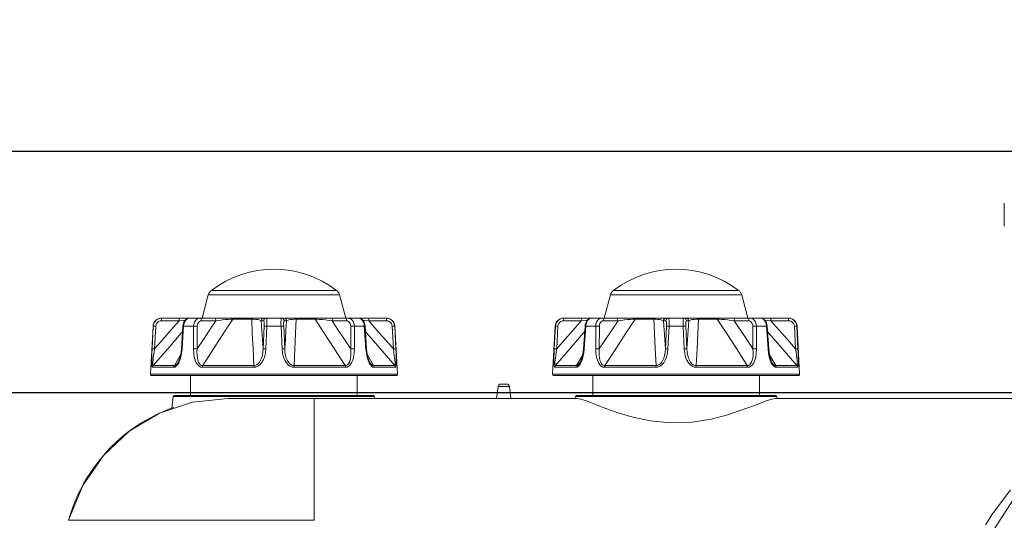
# Model space of a CAD drawing. Header units: millimetres. Extents: x 3925 to 5043, y -86 to 778.
# Tile 4 of 96: x 4017 to 4103, y 150 to 193. Entities that reach past the tile are written whole.
import ezdxf

# ---------------------------------------------------------------- set-up
doc = ezdxf.new("R2010")
doc.units = ezdxf.units.MM
doc.header["$LTSCALE"] = 46.255
doc.header["$PDMODE"] = 3
doc.header["$PDSIZE"] = 1
doc.layers.get('0').update_dxf_attribs({"linetype": 'CONTINUOUS'})
doc.layers.get('Defpoints').update_dxf_attribs({"linetype": 'CONTINUOUS'})
for name, color, linetype in [('ARAKNO_13891DXF_CONTINUOUS_LINE', 7, 'CONTINUOUS'), ('H30-BOTTOM-CDXF_CONTINUOUS_LINE', 7, 'CONTINUOUS'), ('H30K-FRONT-CDXF_CONTINUOUS_LINE', 7, 'CONTINUOUS'), ('RUBBER-FOOT-DXF_CONTINUOUS_LINE', 7, 'CONTINUOUS')]:
    doc.layers.add(name, color=color, linetype=linetype)
doc.styles.add('SLDTEXTSTYLE0', font='arialbd.ttf', dxfattribs={"height": 5.5})
doc.styles.add('SLDTEXTSTYLE2', font='arial.ttf')
doc.dimstyles.new('SLDDIMSTYLE1', dxfattribs={"dimtxt": 5.650301, "dimasz": 4.572, "dimexe": 0, "dimexo": 0.0625, "dimgap": 1.412575, "dimtad": 0, "dimtih": 1, "dimtoh": 1, "dimlfac": 3.5, "dimrnd": 1e-09, "dimzin": 4, "dimdsep": 46, "dimtxsty": 'SLDTEXTSTYLE0', "dimsah": 1, "dimcen": 0.09, "dimadec": 0, "dimazin": 1, "dimtol": 1, "dimtp": 0.8, "dimtm": 0.8, "dimtfac": 1, "dimtdec": 1, "dimtofl": 0, "dimtmove": 0, "dimatfit": 3, "dimfxl": 1, "dimfrac": 2, "dimtolj": 1, "dimarcsym": 0})

# ---------------------------------------------------------------- blocks, each defined once
blk = doc.blocks.new('*D66')
at = {"color": 0, "linetype": 'Continuous', "lineweight": -2}
for p, q in [((4008.584, 182.004), (4008.584, 196.293)), ((4008.584, 196.293), (4083.977, 196.293)), ((4109.213, 182.004), (4008.584, 182.004)), ((4008.584, 165.004), (4008.584, 178.004)), ((4109.213, 161.004), (4008.584, 161.004))]:
    blk.add_line(p, q, dxfattribs=at)
at = {"color": 0, "linetype": 'Continuous'}
for points in [[(4007.917, 178.004), (4009.251, 178.004), (4008.584, 182.004)], [(4007.917, 165.004), (4009.251, 165.004), (4008.584, 161.004)]]:
    blk.add_solid(points, dxfattribs=at)
at = {"layer": 'Defpoints', "color": 0, "linetype": 'Continuous'}
for p in [(4109.275, 182.004), (4008.584, 161.004), (4109.275, 161.004)]:
    blk.add_point(p, dxfattribs=at)
at = {"color": 0, "linetype": 'Continuous', "lineweight": 0, "insert": (4046.987, 208.713), "char_height": 5, "attachment_point": 5, "style": 'SLDTEXTSTYLE2'}
blk.add_mtext('\\A1;4X-M6 SCREWS 38mm \\PLENGTH OF \\PCEILING MOUNT', dxfattribs=at)
blk = doc.blocks.new('*D67')
at = {"color": 0, "linetype": 'Continuous', "lineweight": -2}
for p, q in [((4104.009, 251.059), (3982.377, 251.059)), ((3982.377, 247.059), (3982.377, 67.754)), ((4019.56, 63.754), (3982.377, 63.754))]:
    blk.add_line(p, q, dxfattribs=at)
at = {"color": 0, "linetype": 'Continuous'}
for points in [[(3981.71, 247.059), (3983.043, 247.059), (3982.377, 251.059)], [(3981.71, 67.754), (3983.043, 67.754), (3982.377, 63.754)]]:
    blk.add_solid(points, dxfattribs=at)
at = {"layer": 'Defpoints', "color": 0, "linetype": 'Continuous'}
for p in [(4104.072, 251.059), (3982.377, 63.754), (4019.622, 63.754)]:
    blk.add_point(p, dxfattribs=at)
at = {"color": 0, "linetype": 'Continuous', "lineweight": 0, "insert": (3977.76, 157.407), "char_height": 5, "attachment_point": 5, "rotation": 90, "style": 'SLDTEXTSTYLE2'}
blk.add_mtext('\\A1;374.61 [14.75]', dxfattribs=at)

msp = doc.modelspace()

# ---------------------------------------------------------------- linework, layer by layer
at = {"layer": 'ARAKNO_13891DXF_CONTINUOUS_LINE', "color": 7, "linetype": 'Continuous', "lineweight": 0}
msp.add_line((4103.0885, 175.5043), (4103.0885, 177.5043), dxfattribs=at)
at = {"layer": 'H30-BOTTOM-CDXF_CONTINUOUS_LINE', "color": 7, "linetype": 'Continuous', "lineweight": 0}
for p, q in [((4058.9003, 160.5043), (4059.0268, 161.5348)), ((4059.0268, 161.5348), (4060.0238, 161.5348)), ((4059.275, 161.7543), (4059.7756, 161.7543)), ((4060.1503, 160.5043), (4060.0238, 161.5348)), ((4030.6374, 159.6314), (4030.7645, 160.6665)), ((4030.7645, 160.6665), (4048.2861, 160.6665)), ((4030.8638, 160.7543), (4048.1868, 160.7543)), ((4065.8737, 160.5043), (4035.5253, 160.5043)), ((4043.0253, 149.8943), (4043.0253, 160.5043)), ((4048.306, 160.5043), (4048.2861, 160.6665)), ((4065.7446, 160.5043), (4065.7645, 160.6665)), ((4065.7645, 160.6665), (4083.2861, 160.6665)), ((4065.8638, 160.7543), (4083.1868, 160.7543)), ((4065.8737, 160.5043), (4066.2245, 160.439)), ((4082.8621, 160.449), (4083.1769, 160.5043)), ((4220.3737, 160.5043), (4083.1769, 160.5043)), ((4083.306, 160.5043), (4083.2861, 160.6665)), ((4021.6346, 149.8943), (4043.0253, 149.8943))]:
    msp.add_line(p, q, dxfattribs=at)
for points in [[(4035.5253, 160.5043), (4032.44, 160.1833), (4029.5622, 159.2178), (4026.9361, 157.6593), (4024.6812, 155.5396), (4022.8815, 152.9332), (4021.6346, 149.8943)], [(4066.2245, 160.439), (4066.7783, 160.2543), (4067.5165, 159.9753), (4068.4164, 159.6348), (4069.481, 159.2623), (4070.7481, 158.8875), (4072.2559, 158.5651), (4074.0407, 158.3851)], [(4074.0407, 158.3851), (4075.9192, 158.4481), (4077.5694, 158.7125), (4078.9103, 159.0567), (4080.0119, 159.4117), (4080.9334, 159.7463), (4081.7204, 160.0467), (4082.3712, 160.2901), (4082.8621, 160.449)], [(4030.8023, 159.7184), (4030.2946, 159.5295), (4029.7962, 159.3225)], [(4029.7962, 159.3225), (4029.3069, 159.0979), (4028.8265, 158.8555), (4028.3551, 158.5954), (4027.8918, 158.3164), (4027.4367, 158.018), (4026.9916, 157.7008)], [(4026.9916, 157.7008), (4026.5586, 157.3655), (4026.1395, 157.0137), (4025.7337, 156.6449), (4025.34, 156.2582), (4024.959, 155.8544)], [(4024.959, 155.8544), (4024.5922, 155.4349), (4024.2409, 155.0016), (4023.9049, 154.5546), (4023.5833, 154.0923), (4023.2768, 153.6147), (4022.9868, 153.1229)], [(4022.9868, 153.1229), (4022.7147, 152.6181), (4022.4615, 152.101), (4022.227, 151.5707), (4022.011, 151.0262), (4021.8136, 150.4675), (4021.6346, 149.8943)]]:
    msp.add_lwpolyline(points, dxfattribs=at)
for centre, radius, start, end in [((4059.275, 161.5043), 0.25, 90, 173), ((4059.7756, 161.5043), 0.25, 7, 90), ((4030.8638, 160.6543), 0.1, 90, 172.999998), ((4048.1868, 160.6543), 0.1, 7.000002, 90), ((4065.8638, 160.6543), 0.1, 90, 172.999998), ((4083.1868, 160.6543), 0.1, 7.000002, 90)]:
    msp.add_arc(centre, radius, start, end, dxfattribs=at)
at = {"layer": 'H30K-FRONT-CDXF_CONTINUOUS_LINE', "color": 7, "linetype": 'Continuous', "lineweight": 0}
for p, q in [((4101.997, 150.3651), (4103.6175, 152.5335)), ((4101.997, 150.3651), (4101.7281, 149.9411)), ((4101.7281, 149.9411), (4101.4659, 149.5043))]:
    msp.add_line(p, q, dxfattribs=at)
msp.add_lwpolyline([(4121.3993, 158.8294), (4116.6649, 158.5229), (4112.5741, 157.5936), (4109.1322, 156.1219), (4106.2956, 154.1935), (4103.8952, 151.734), (4101.881, 148.6316)], dxfattribs=at)
at = {"layer": 'RUBBER-FOOT-DXF_CONTINUOUS_LINE', "color": 7, "linetype": 'Continuous', "lineweight": 0}
for p, q in [((4044.9675, 169.9155), (4034.0831, 169.9155)), ((4079.9675, 169.9155), (4069.0831, 169.9155)), ((4033.8136, 169.5133), (4033.2753, 167.5043)), ((4045.237, 169.5133), (4033.8136, 169.5133)), ((4045.237, 169.5133), (4045.7753, 167.5043)), ((4068.8136, 169.5133), (4068.2753, 167.5043)), ((4080.237, 169.5133), (4068.8136, 169.5133)), ((4080.237, 169.5133), (4080.7753, 167.5043)), ((4031.2733, 167.2674), (4029.7364, 167.2674)), ((4029.7491, 167.5043), (4049.3015, 167.5043)), ((4029.7601, 167.4929), (4029.7703, 167.5043)), ((4033.2332, 167.2674), (4034.4689, 167.2674)), ((4035.9481, 167.415), (4037.5886, 167.415)), ((4038.4241, 167.2674), (4038.6347, 167.2674)), ((4040.4159, 167.2674), (4040.6265, 167.2674)), ((4041.462, 167.415), (4043.1025, 167.415)), ((4044.5818, 167.2674), (4045.8174, 167.2674)), ((4047.7774, 167.2674), (4049.3142, 167.2674)), ((4049.2804, 167.5043), (4049.2905, 167.4929)), ((4066.2733, 167.2674), (4064.7364, 167.2674)), ((4064.7491, 167.5043), (4084.3015, 167.5043)), ((4064.7601, 167.4929), (4064.7703, 167.5043)), ((4068.2332, 167.2674), (4069.4689, 167.2674)), ((4070.9481, 167.415), (4072.5886, 167.415)), ((4073.4241, 167.2674), (4073.6347, 167.2674)), ((4075.4159, 167.2674), (4075.6265, 167.2674)), ((4076.462, 167.415), (4078.1025, 167.415)), ((4079.5818, 167.2674), (4080.8174, 167.2674)), ((4082.7774, 167.2674), (4084.3142, 167.2674)), ((4084.2804, 167.5043), (4084.2905, 167.4929)), ((4029.0001, 166.7936), (4028.7808, 162.6096)), ((4029.018, 166.7936), (4028.92, 164.8166)), ((4029.018, 166.7936), (4029.0001, 166.7936)), ((4029.2334, 166.7936), (4029.1352, 164.8164)), ((4031.5985, 166.7974), (4031.4647, 164.8204)), ((4031.5262, 164.8166), (4031.6614, 166.7936)), ((4031.6202, 166.9504), (4031.5985, 166.7974)), ((4031.5985, 166.7974), (4031.6614, 166.7936)), ((4032.5297, 166.7936), (4031.6614, 166.7936)), ((4032.5263, 164.8166), (4032.5297, 166.7936)), ((4032.8466, 166.7936), (4032.8416, 164.8164)), ((4038.5874, 164.8165), (4038.6785, 166.7936)), ((4038.9113, 166.7936), (4038.8181, 164.8166)), ((4040.1393, 166.7936), (4038.9113, 166.7936)), ((4040.2325, 164.8166), (4040.1393, 166.7936)), ((4040.3721, 166.7936), (4040.4632, 164.8164)), ((4046.209, 164.8165), (4046.2041, 166.7936)), ((4047.3892, 166.7936), (4046.5209, 166.7936)), ((4046.5209, 166.7936), (4046.5243, 164.8166)), ((4047.3892, 166.7936), (4047.4521, 166.7974)), ((4047.5244, 164.8166), (4047.3892, 166.7936)), ((4047.4521, 166.7974), (4047.586, 164.8204)), ((4049.9154, 164.8165), (4049.8172, 166.7936)), ((4050.0505, 166.7936), (4050.0326, 166.7936)), ((4050.0326, 166.7936), (4050.1306, 164.8166)), ((4050.0505, 166.7936), (4050.2698, 162.6096)), ((4064.0001, 166.7936), (4063.7808, 162.6096)), ((4064.018, 166.7936), (4063.92, 164.8166)), ((4064.018, 166.7936), (4064.0001, 166.7936)), ((4064.2334, 166.7936), (4064.1352, 164.8164)), ((4066.5985, 166.7974), (4066.4647, 164.8204)), ((4066.5262, 164.8166), (4066.6614, 166.7936)), ((4066.6202, 166.9504), (4066.5985, 166.7974)), ((4066.5985, 166.7974), (4066.6614, 166.7936)), ((4067.5297, 166.7936), (4066.6614, 166.7936)), ((4067.5263, 164.8166), (4067.5297, 166.7936)), ((4067.8466, 166.7936), (4067.8416, 164.8164)), ((4073.5874, 164.8165), (4073.6785, 166.7936)), ((4073.9113, 166.7936), (4073.8181, 164.8166)), ((4075.1393, 166.7936), (4073.9113, 166.7936)), ((4075.2325, 164.8166), (4075.1393, 166.7936)), ((4075.3721, 166.7936), (4075.4632, 164.8164)), ((4081.209, 164.8165), (4081.2041, 166.7936)), ((4082.3892, 166.7936), (4081.5209, 166.7936)), ((4081.5209, 166.7936), (4081.5243, 164.8166)), ((4082.3892, 166.7936), (4082.4521, 166.7974)), ((4082.5244, 164.8166), (4082.3892, 166.7936)), ((4082.4521, 166.7974), (4082.586, 164.8204)), ((4084.9154, 164.8165), (4084.8172, 166.7936)), ((4085.0505, 166.7936), (4085.0326, 166.7936)), ((4085.0326, 166.7936), (4085.1306, 164.8166)), ((4085.0505, 166.7936), (4085.2698, 162.6096)), ((4031.4647, 164.8204), (4031.5262, 164.8166)), ((4047.5244, 164.8166), (4047.586, 164.8204)), ((4066.4647, 164.8204), (4066.5262, 164.8166)), ((4082.5244, 164.8166), (4082.586, 164.8204)), ((4031.3954, 164.3031), (4030.859, 163.3684)), ((4048.1916, 163.3684), (4047.6538, 164.3057)), ((4066.3954, 164.3031), (4065.859, 163.3684)), ((4083.1916, 163.3684), (4082.6538, 164.3057)), ((4028.9576, 163.2208), (4030.8117, 163.2208)), ((4029.015, 163.3684), (4030.859, 163.3684)), ((4031.178, 163.6461), (4031.1782, 163.6466)), ((4037.7701, 163.2208), (4033.294, 163.2208)), ((4037.7796, 163.3684), (4033.3278, 163.3684)), ((4045.7228, 163.3684), (4041.271, 163.3684)), ((4045.7566, 163.2208), (4041.2805, 163.2208)), ((4047.8727, 163.646), (4047.8724, 163.6466)), ((4050.0356, 163.3684), (4048.1916, 163.3684)), ((4050.093, 163.2208), (4048.2389, 163.2208)), ((4063.9576, 163.2208), (4065.8117, 163.2208)), ((4064.015, 163.3684), (4065.859, 163.3684)), ((4066.178, 163.6461), (4066.1782, 163.6466)), ((4072.7701, 163.2208), (4068.294, 163.2208)), ((4072.7796, 163.3684), (4068.3278, 163.3684)), ((4080.7228, 163.3684), (4076.271, 163.3684)), ((4080.7566, 163.2208), (4076.2805, 163.2208)), ((4082.8727, 163.646), (4082.8724, 163.6466)), ((4085.0356, 163.3684), (4083.1916, 163.3684)), ((4085.093, 163.2208), (4083.2389, 163.2208)), ((4050.2698, 162.6096), (4028.7808, 162.6096)), ((4050.1699, 162.5043), (4028.8808, 162.5043)), ((4032.2753, 162.5043), (4032.2753, 160.7543)), ((4046.7753, 162.5043), (4046.7753, 160.7543)), ((4085.2698, 162.6096), (4063.7808, 162.6096)), ((4085.1699, 162.5043), (4063.8808, 162.5043)), ((4067.2753, 162.5043), (4067.2753, 160.7543)), ((4081.7753, 162.5043), (4081.7753, 160.7543))]:
    msp.add_line(p, q, dxfattribs=at)
for points in [[(4029.7703, 167.5043), (4029.5805, 167.4802), (4029.4037, 167.4099), (4029.2499, 167.2972), (4029.1301, 167.1506), (4029.0512, 166.9787), (4029.018, 166.7936)], [(4031.2733, 167.2674), (4030.5604, 166.4556), (4029.8449, 165.6349), (4029.1352, 164.8164)], [(4029.7364, 167.2674), (4029.6083, 167.2511), (4029.4894, 167.2035), (4029.3871, 167.1283), (4029.3076, 167.0306), (4029.2553, 166.9168), (4029.2334, 166.7936)], [(4029.7364, 167.2674), (4029.7385, 167.3415), (4029.7434, 167.4076), (4029.7509, 167.4596), (4029.7601, 167.4929)], [(4031.2733, 167.2674), (4031.2754, 167.3415), (4031.2804, 167.4076), (4031.2879, 167.4596), (4031.2971, 167.4929), (4031.3072, 167.5043)], [(4031.8065, 167.3282), (4031.6135, 167.306), (4031.2733, 167.2674)], [(4032.1721, 167.5043), (4032.0872, 167.496), (4031.9356, 167.4375), (4031.7965, 167.3198), (4031.6874, 167.1499), (4031.6202, 166.9504)], [(4031.6614, 166.7936), (4031.688, 166.9796), (4031.7442, 167.1514), (4031.8262, 167.2976), (4031.9295, 167.4099), (4032.047, 167.4802), (4032.1726, 167.5043)], [(4032.5297, 166.7936), (4032.5503, 166.9796), (4032.6061, 167.1514), (4032.6933, 167.2976), (4032.807, 167.4099), (4032.939, 167.4802), (4033.0823, 167.5043)], [(4034.4689, 167.2674), (4033.9261, 166.4556), (4033.3815, 165.6349), (4032.8416, 164.8164)], [(4032.8466, 166.7936), (4032.8597, 166.9173), (4032.8978, 167.0316), (4032.958, 167.1288), (4033.0376, 167.2039), (4033.1307, 167.251), (4033.2332, 167.2674)], [(4033.0823, 167.5043), (4033.1275, 167.4929), (4033.1686, 167.4596), (4033.2017, 167.4076), (4033.224, 167.3415), (4033.2332, 167.2674)], [(4033.3278, 163.3684), (4034.2748, 164.8367), (4035.1471, 166.1841), (4035.9481, 167.415)], [(4034.318, 167.5043), (4034.3632, 167.4929), (4034.4043, 167.4596), (4034.4374, 167.4076), (4034.4597, 167.3415), (4034.4689, 167.2674)], [(4034.4689, 167.2674), (4034.7611, 167.306), (4035.0441, 167.3391), (4035.3106, 167.3666), (4035.5543, 167.3885), (4035.7687, 167.4047), (4035.9481, 167.415)], [(4036.0425, 167.5043), (4036.0075, 167.494), (4035.975, 167.4636), (4035.9481, 167.415)], [(4037.6397, 167.5043), (4037.6206, 167.4938), (4037.6031, 167.4632), (4037.5886, 167.415)], [(4037.5886, 167.415), (4037.7632, 167.4047), (4037.9358, 167.3885), (4038.0969, 167.3666), (4038.2383, 167.3391), (4038.3511, 167.306), (4038.4241, 167.2674)], [(4037.5886, 167.415), (4037.6419, 166.1873), (4037.7056, 164.8401), (4037.7796, 163.3684)], [(4038.6715, 167.5043), (4038.5974, 167.4929), (4038.5301, 167.4596), (4038.4758, 167.4076), (4038.4393, 167.3415), (4038.4241, 167.2674)], [(4038.5874, 164.8165), (4038.5335, 165.6349), (4038.4788, 166.4557), (4038.4241, 167.2674)], [(4038.882, 167.5043), (4038.808, 167.4929), (4038.7407, 167.4596), (4038.6863, 167.4076), (4038.6499, 167.3415), (4038.6347, 167.2674)], [(4038.6347, 167.2674), (4038.6514, 167.2511), (4038.6651, 167.204), (4038.6752, 167.1285), (4038.6809, 167.0307), (4038.682, 166.9164), (4038.6785, 166.7936)], [(4038.882, 167.5043), (4038.8946, 167.4802), (4038.9049, 167.4099), (4038.9122, 167.2972), (4038.9158, 167.1506), (4038.9155, 166.9787), (4038.9113, 166.7936)], [(4040.1393, 166.7936), (4040.1351, 166.9796), (4040.1348, 167.1513), (4040.1385, 167.2976), (4040.1457, 167.4099), (4040.156, 167.4802), (4040.1686, 167.5043)], [(4040.1686, 167.5043), (4040.2426, 167.4929), (4040.3099, 167.4596), (4040.3643, 167.4076), (4040.4007, 167.3415), (4040.4159, 167.2674)], [(4040.3721, 166.7936), (4040.3686, 166.9173), (4040.3697, 167.0316), (4040.3755, 167.1288), (4040.3855, 167.2039), (4040.3992, 167.251), (4040.4159, 167.2674)], [(4040.3791, 167.5043), (4040.4532, 167.4929), (4040.5205, 167.4596), (4040.5749, 167.4076), (4040.6113, 167.3415), (4040.6265, 167.2674)], [(4040.6265, 167.2674), (4040.5718, 166.4556), (4040.5171, 165.6349), (4040.4632, 164.8164)], [(4040.6265, 167.2674), (4040.6995, 167.306), (4040.8123, 167.3391), (4040.9537, 167.3666), (4041.1148, 167.3885), (4041.2874, 167.4047), (4041.462, 167.415)], [(4041.271, 163.3684), (4041.3449, 164.8367), (4041.4086, 166.1841), (4041.462, 167.415)], [(4041.4109, 167.5043), (4041.4299, 167.494), (4041.4474, 167.4636), (4041.462, 167.415)], [(4043.0081, 167.5043), (4043.0435, 167.4938), (4043.0758, 167.4632), (4043.1025, 167.415)], [(4043.1025, 167.415), (4043.2819, 167.4047), (4043.4963, 167.3885), (4043.7399, 167.3666), (4044.0064, 167.3391), (4044.2895, 167.306), (4044.5817, 167.2674)], [(4043.1025, 167.415), (4043.9014, 166.1873), (4044.7736, 164.8401), (4045.7228, 163.3684)], [(4044.7326, 167.5043), (4044.6874, 167.4929), (4044.6463, 167.4596), (4044.6132, 167.4076), (4044.5909, 167.3415), (4044.5817, 167.2674)], [(4046.209, 164.8165), (4045.6691, 165.6349), (4045.1244, 166.4557), (4044.5818, 167.2674)], [(4045.9683, 167.5043), (4045.9231, 167.4929), (4045.8821, 167.4596), (4045.8489, 167.4076), (4045.8266, 167.3415), (4045.8174, 167.2674)], [(4045.8174, 167.2674), (4045.9196, 167.2511), (4046.013, 167.204), (4046.0929, 167.1285), (4046.1532, 167.0307), (4046.1911, 166.9164), (4046.2041, 166.7936)], [(4045.9683, 167.5043), (4046.1114, 167.4802), (4046.2436, 167.4099), (4046.3576, 167.2972), (4046.4448, 167.1505), (4046.5005, 166.9787), (4046.5209, 166.7936)], [(4047.3892, 166.7936), (4047.3626, 166.9796), (4047.3064, 167.1514), (4047.2244, 167.2976), (4047.1211, 167.4099), (4047.0036, 167.4802), (4046.878, 167.5043)], [(4047.4521, 166.7974), (4047.4304, 166.9504), (4047.3632, 167.1499), (4047.2541, 167.3198), (4047.115, 167.4375), (4046.9634, 167.496), (4046.8785, 167.5043)], [(4047.2441, 167.3282), (4047.4371, 167.306), (4047.7773, 167.2674)], [(4047.7434, 167.5043), (4047.7535, 167.4929), (4047.7627, 167.4596), (4047.7702, 167.4076), (4047.7752, 167.3415), (4047.7773, 167.2674)], [(4049.9154, 164.8165), (4049.2058, 165.6349), (4048.4901, 166.4557), (4047.7774, 167.2674)], [(4049.2804, 167.5043), (4049.4701, 167.4802), (4049.6469, 167.4099), (4049.8007, 167.2972), (4049.9205, 167.1506), (4049.9995, 166.9787), (4050.0326, 166.7936)], [(4049.2905, 167.4929), (4049.2997, 167.4596), (4049.3072, 167.4076), (4049.3122, 167.3415), (4049.3142, 167.2674)], [(4049.3142, 167.2674), (4049.4422, 167.2511), (4049.5605, 167.204), (4049.6634, 167.1285), (4049.743, 167.0307), (4049.7954, 166.9164), (4049.8172, 166.7936)], [(4064.7703, 167.5043), (4064.5805, 167.4802), (4064.4037, 167.4099), (4064.2499, 167.2972), (4064.1301, 167.1506), (4064.0512, 166.9787), (4064.018, 166.7936)], [(4066.2733, 167.2674), (4065.5604, 166.4556), (4064.8449, 165.6349), (4064.1352, 164.8164)], [(4064.7364, 167.2674), (4064.6083, 167.2511), (4064.4894, 167.2035), (4064.3871, 167.1283), (4064.3076, 167.0306), (4064.2553, 166.9168), (4064.2334, 166.7936)], [(4064.7364, 167.2674), (4064.7385, 167.3415), (4064.7434, 167.4076), (4064.7509, 167.4596), (4064.7601, 167.4929)], [(4066.2733, 167.2674), (4066.2754, 167.3415), (4066.2804, 167.4076), (4066.2879, 167.4596), (4066.2971, 167.4929), (4066.3072, 167.5043)], [(4066.8065, 167.3282), (4066.6135, 167.306), (4066.2733, 167.2674)], [(4067.1721, 167.5043), (4067.0872, 167.496), (4066.9356, 167.4375), (4066.7965, 167.3198), (4066.6874, 167.1499), (4066.6202, 166.9504)], [(4066.6614, 166.7936), (4066.688, 166.9796), (4066.7442, 167.1514), (4066.8262, 167.2976), (4066.9295, 167.4099), (4067.047, 167.4802), (4067.1726, 167.5043)], [(4067.5297, 166.7936), (4067.5503, 166.9796), (4067.6061, 167.1514), (4067.6933, 167.2976), (4067.807, 167.4099), (4067.939, 167.4802), (4068.0823, 167.5043)], [(4069.4689, 167.2674), (4068.9261, 166.4556), (4068.3815, 165.6349), (4067.8416, 164.8164)], [(4067.8466, 166.7936), (4067.8597, 166.9173), (4067.8978, 167.0316), (4067.958, 167.1288), (4068.0376, 167.2039), (4068.1307, 167.251), (4068.2332, 167.2674)], [(4068.0823, 167.5043), (4068.1275, 167.4929), (4068.1686, 167.4596), (4068.2017, 167.4076), (4068.224, 167.3415), (4068.2332, 167.2674)], [(4068.3278, 163.3684), (4069.2748, 164.8367), (4070.1471, 166.1841), (4070.9481, 167.415)], [(4069.318, 167.5043), (4069.3632, 167.4929), (4069.4043, 167.4596), (4069.4374, 167.4076), (4069.4597, 167.3415), (4069.4689, 167.2674)], [(4069.4689, 167.2674), (4069.7611, 167.306), (4070.0441, 167.3391), (4070.3106, 167.3666), (4070.5543, 167.3885), (4070.7687, 167.4047), (4070.9481, 167.415)], [(4071.0425, 167.5043), (4071.0075, 167.494), (4070.975, 167.4636), (4070.9481, 167.415)], [(4072.6397, 167.5043), (4072.6206, 167.4938), (4072.6031, 167.4632), (4072.5886, 167.415)], [(4072.5886, 167.415), (4072.7632, 167.4047), (4072.9358, 167.3885), (4073.0969, 167.3666), (4073.2383, 167.3391), (4073.3511, 167.306), (4073.4241, 167.2674)], [(4072.5886, 167.415), (4072.6419, 166.1873), (4072.7056, 164.8401), (4072.7796, 163.3684)], [(4073.6715, 167.5043), (4073.5974, 167.4929), (4073.5301, 167.4596), (4073.4758, 167.4076), (4073.4393, 167.3415), (4073.4241, 167.2674)], [(4073.5874, 164.8165), (4073.5335, 165.6349), (4073.4788, 166.4557), (4073.4241, 167.2674)], [(4073.882, 167.5043), (4073.808, 167.4929), (4073.7407, 167.4596), (4073.6863, 167.4076), (4073.6499, 167.3415), (4073.6347, 167.2674)], [(4073.6347, 167.2674), (4073.6514, 167.2511), (4073.6651, 167.204), (4073.6752, 167.1285), (4073.6809, 167.0307), (4073.682, 166.9164), (4073.6785, 166.7936)], [(4073.882, 167.5043), (4073.8946, 167.4802), (4073.9049, 167.4099), (4073.9122, 167.2972), (4073.9158, 167.1506), (4073.9155, 166.9787), (4073.9113, 166.7936)], [(4075.1393, 166.7936), (4075.1351, 166.9796), (4075.1348, 167.1513), (4075.1385, 167.2976), (4075.1457, 167.4099), (4075.156, 167.4802), (4075.1686, 167.5043)], [(4075.1686, 167.5043), (4075.2426, 167.4929), (4075.3099, 167.4596), (4075.3643, 167.4076), (4075.4007, 167.3415), (4075.4159, 167.2674)], [(4075.3721, 166.7936), (4075.3686, 166.9173), (4075.3697, 167.0316), (4075.3755, 167.1288), (4075.3855, 167.2039), (4075.3992, 167.251), (4075.4159, 167.2674)], [(4075.3791, 167.5043), (4075.4532, 167.4929), (4075.5205, 167.4596), (4075.5749, 167.4076), (4075.6113, 167.3415), (4075.6265, 167.2674)], [(4075.6265, 167.2674), (4075.5718, 166.4556), (4075.5171, 165.6349), (4075.4632, 164.8164)], [(4075.6265, 167.2674), (4075.6995, 167.306), (4075.8123, 167.3391), (4075.9537, 167.3666), (4076.1148, 167.3885), (4076.2874, 167.4047), (4076.462, 167.415)], [(4076.271, 163.3684), (4076.3449, 164.8367), (4076.4086, 166.1841), (4076.462, 167.415)], [(4076.4109, 167.5043), (4076.4299, 167.494), (4076.4474, 167.4636), (4076.462, 167.415)], [(4078.0081, 167.5043), (4078.0435, 167.4938), (4078.0758, 167.4632), (4078.1025, 167.415)], [(4078.1025, 167.415), (4078.2819, 167.4047), (4078.4963, 167.3885), (4078.7399, 167.3666), (4079.0064, 167.3391), (4079.2895, 167.306), (4079.5817, 167.2674)], [(4078.1025, 167.415), (4078.9014, 166.1873), (4079.7736, 164.8401), (4080.7228, 163.3684)], [(4079.7326, 167.5043), (4079.6874, 167.4929), (4079.6463, 167.4596), (4079.6132, 167.4076), (4079.5909, 167.3415), (4079.5817, 167.2674)], [(4081.209, 164.8165), (4080.6691, 165.6349), (4080.1244, 166.4557), (4079.5818, 167.2674)], [(4080.9683, 167.5043), (4080.9231, 167.4929), (4080.8821, 167.4596), (4080.8489, 167.4076), (4080.8266, 167.3415), (4080.8174, 167.2674)], [(4080.8174, 167.2674), (4080.9196, 167.2511), (4081.013, 167.204), (4081.0929, 167.1285), (4081.1532, 167.0307), (4081.1911, 166.9164), (4081.2041, 166.7936)], [(4080.9683, 167.5043), (4081.1114, 167.4802), (4081.2436, 167.4099), (4081.3576, 167.2972), (4081.4448, 167.1505), (4081.5005, 166.9787), (4081.5209, 166.7936)], [(4082.3892, 166.7936), (4082.3626, 166.9796), (4082.3064, 167.1514), (4082.2244, 167.2976), (4082.1211, 167.4099), (4082.0036, 167.4802), (4081.878, 167.5043)], [(4082.4521, 166.7974), (4082.4304, 166.9504), (4082.3632, 167.1499), (4082.2541, 167.3198), (4082.115, 167.4375), (4081.9634, 167.496), (4081.8785, 167.5043)], [(4082.2441, 167.3282), (4082.4371, 167.306), (4082.7773, 167.2674)], [(4082.7434, 167.5043), (4082.7535, 167.4929), (4082.7627, 167.4596), (4082.7702, 167.4076), (4082.7752, 167.3415), (4082.7773, 167.2674)], [(4084.9154, 164.8165), (4084.2058, 165.6349), (4083.4901, 166.4557), (4082.7774, 167.2674)], [(4084.2804, 167.5043), (4084.4701, 167.4802), (4084.6469, 167.4099), (4084.8007, 167.2972), (4084.9205, 167.1506), (4084.9995, 166.9787), (4085.0326, 166.7936)], [(4084.2905, 167.4929), (4084.2997, 167.4596), (4084.3072, 167.4076), (4084.3122, 167.3415), (4084.3142, 167.2674)], [(4084.3142, 167.2674), (4084.4422, 167.2511), (4084.5605, 167.204), (4084.6634, 167.1285), (4084.743, 167.0307), (4084.7954, 166.9164), (4084.8172, 166.7936)], [(4029.015, 163.3684), (4030.2804, 164.8367), (4031.4504, 166.1841), (4031.5659, 166.3158)], [(4029.2334, 166.7936), (4029.152, 166.7964), (4029.0842, 166.7974), (4029.0377, 166.7964), (4029.018, 166.7936)], [(4032.5297, 166.7936), (4032.6024, 166.7964), (4032.6859, 166.7974), (4032.7706, 166.7964), (4032.8466, 166.7936)], [(4038.9113, 166.7936), (4038.8282, 166.7964), (4038.7565, 166.7974), (4038.7046, 166.7964), (4038.6786, 166.7936)], [(4040.1393, 166.7936), (4040.2224, 166.7964), (4040.2941, 166.7974), (4040.346, 166.7964), (4040.3721, 166.7936)], [(4046.5209, 166.7936), (4046.4482, 166.7964), (4046.3647, 166.7974), (4046.28, 166.7964), (4046.204, 166.7936)], [(4047.4847, 166.3159), (4047.5975, 166.1873), (4048.7672, 164.8401), (4050.0356, 163.3684)], [(4050.0326, 166.7936), (4050.0129, 166.7964), (4049.9665, 166.7974), (4049.8986, 166.7964), (4049.8172, 166.7936)], [(4064.015, 163.3684), (4065.2804, 164.8367), (4066.4504, 166.1841), (4066.5659, 166.3158)], [(4064.2334, 166.7936), (4064.152, 166.7964), (4064.0842, 166.7974), (4064.0377, 166.7964), (4064.018, 166.7936)], [(4067.5297, 166.7936), (4067.6024, 166.7964), (4067.6859, 166.7974), (4067.7706, 166.7964), (4067.8466, 166.7936)], [(4073.9113, 166.7936), (4073.8282, 166.7964), (4073.7565, 166.7974), (4073.7046, 166.7964), (4073.6786, 166.7936)], [(4075.1393, 166.7936), (4075.2224, 166.7964), (4075.2941, 166.7974), (4075.346, 166.7964), (4075.3721, 166.7936)], [(4081.5209, 166.7936), (4081.4482, 166.7964), (4081.3647, 166.7974), (4081.28, 166.7964), (4081.204, 166.7936)], [(4082.4847, 166.3159), (4082.5975, 166.1873), (4083.7672, 164.8401), (4085.0356, 163.3684)], [(4085.0326, 166.7936), (4085.0129, 166.7964), (4084.9665, 166.7974), (4084.8986, 166.7964), (4084.8172, 166.7936)], [(4028.9576, 163.2208), (4028.9316, 163.242), (4028.9107, 163.3101), (4028.8959, 163.4296), (4028.8879, 163.6045), (4028.8867, 163.8325), (4028.8919, 164.1114), (4028.9031, 164.4395), (4028.92, 164.8166)], [(4029.1353, 164.8166), (4029.0543, 164.8194), (4028.9867, 164.8204), (4028.9402, 164.8194), (4028.92, 164.8166)], [(4029.015, 163.3684), (4028.9949, 163.3813), (4028.9823, 163.4319), (4028.9788, 163.524), (4028.9848, 163.656), (4028.9997, 163.8241), (4029.0227, 164.0252), (4029.0531, 164.2577), (4029.0907, 164.5213), (4029.1353, 164.8166)], [(4031.4647, 164.8204), (4031.4084, 164.3585), (4031.3273, 164.0138), (4031.2426, 163.7777), (4031.178, 163.6461)], [(4031.2383, 163.6046), (4031.3356, 163.8325), (4031.4192, 164.1114), (4031.4846, 164.4396), (4031.5262, 164.8166)], [(4032.5263, 164.8166), (4032.5989, 164.8194), (4032.682, 164.8204), (4032.7661, 164.8194), (4032.8417, 164.8166)], [(4033.294, 163.2208), (4033.1538, 163.242), (4033.0161, 163.3101), (4032.8863, 163.4296), (4032.7687, 163.6045), (4032.6698, 163.8325), (4032.5935, 164.1114), (4032.5439, 164.4395), (4032.5263, 164.8166)], [(4033.3278, 163.3684), (4033.2259, 163.3813), (4033.1269, 163.4319), (4033.0368, 163.524), (4032.9606, 163.656), (4032.9006, 163.8241), (4032.8576, 164.0252), (4032.8325, 164.2577), (4032.8264, 164.5213), (4032.8416, 164.8164)], [(4037.7701, 163.2208), (4037.9423, 163.242), (4038.1162, 163.3101), (4038.2849, 163.4297), (4038.4432, 163.6046), (4038.5819, 163.8325), (4038.6949, 164.1114), (4038.7762, 164.4396), (4038.8181, 164.8166)], [(4038.5874, 164.8165), (4038.5644, 164.5213), (4038.5182, 164.2576), (4038.4522, 164.0251), (4038.3685, 163.824), (4038.2687, 163.656), (4038.1549, 163.524), (4038.0308, 163.4319), (4037.9034, 163.3812), (4037.7796, 163.3684)], [(4038.8181, 164.8166), (4038.7356, 164.8194), (4038.6646, 164.8204), (4038.6133, 164.8194), (4038.5874, 164.8166)], [(4040.2325, 164.8166), (4040.315, 164.8194), (4040.386, 164.8204), (4040.4374, 164.8194), (4040.4632, 164.8166)], [(4041.2805, 163.2208), (4041.1083, 163.242), (4040.9345, 163.3101), (4040.7657, 163.4296), (4040.6075, 163.6045), (4040.4687, 163.8325), (4040.3557, 164.1114), (4040.2744, 164.4395), (4040.2325, 164.8166)], [(4041.271, 163.3684), (4041.147, 163.3813), (4041.0197, 163.4319), (4040.8957, 163.524), (4040.7819, 163.656), (4040.6821, 163.8241), (4040.5984, 164.0252), (4040.5324, 164.2577), (4040.4862, 164.5213), (4040.4632, 164.8164)], [(4046.209, 164.8165), (4046.2242, 164.5213), (4046.2181, 164.2576), (4046.193, 164.0251), (4046.15, 163.824), (4046.09, 163.6559), (4046.0138, 163.524), (4045.9235, 163.4319), (4045.8245, 163.3812), (4045.7228, 163.3684)], [(4045.7566, 163.2208), (4045.8969, 163.242), (4046.0346, 163.3101), (4046.1644, 163.4297), (4046.2819, 163.6046), (4046.3809, 163.8326), (4046.4571, 164.1114), (4046.5067, 164.4396), (4046.5243, 164.8166)], [(4046.5243, 164.8166), (4046.4517, 164.8194), (4046.3686, 164.8204), (4046.2845, 164.8194), (4046.2089, 164.8166)], [(4047.8123, 163.6045), (4047.7151, 163.8325), (4047.6314, 164.1114), (4047.566, 164.4396), (4047.5244, 164.8166)], [(4047.8727, 163.646), (4047.8164, 163.7586), (4047.7321, 163.985), (4047.6462, 164.3367), (4047.5859, 164.8204)], [(4050.1306, 164.8166), (4050.1104, 164.8194), (4050.0639, 164.8204), (4049.9963, 164.8194), (4049.9153, 164.8166)], [(4049.9154, 164.8166), (4049.9599, 164.5213), (4049.9975, 164.2576), (4050.0279, 164.0251), (4050.0509, 163.824), (4050.0658, 163.656), (4050.0719, 163.524), (4050.0683, 163.4319), (4050.0557, 163.3812), (4050.0356, 163.3684)], [(4050.093, 163.2208), (4050.119, 163.242), (4050.14, 163.3101), (4050.1547, 163.4297), (4050.1627, 163.6046), (4050.1639, 163.8326), (4050.1587, 164.1114), (4050.1475, 164.4396), (4050.1306, 164.8166)], [(4063.9576, 163.2208), (4063.9316, 163.242), (4063.9107, 163.3101), (4063.8959, 163.4296), (4063.8879, 163.6045), (4063.8867, 163.8325), (4063.8919, 164.1114), (4063.9031, 164.4395), (4063.92, 164.8166)], [(4064.1353, 164.8166), (4064.0543, 164.8194), (4063.9867, 164.8204), (4063.9402, 164.8194), (4063.92, 164.8166)], [(4064.015, 163.3684), (4063.9949, 163.3813), (4063.9823, 163.4319), (4063.9788, 163.524), (4063.9848, 163.656), (4063.9997, 163.8241), (4064.0227, 164.0252), (4064.0531, 164.2577), (4064.0907, 164.5213), (4064.1353, 164.8166)], [(4066.4647, 164.8204), (4066.4084, 164.3585), (4066.3273, 164.0138), (4066.2426, 163.7777), (4066.178, 163.6461)], [(4066.2383, 163.6046), (4066.3356, 163.8325), (4066.4192, 164.1114), (4066.4846, 164.4396), (4066.5262, 164.8166)], [(4067.5263, 164.8166), (4067.5989, 164.8194), (4067.682, 164.8204), (4067.7661, 164.8194), (4067.8417, 164.8166)], [(4068.294, 163.2208), (4068.1538, 163.242), (4068.0161, 163.3101), (4067.8863, 163.4296), (4067.7687, 163.6045), (4067.6698, 163.8325), (4067.5935, 164.1114), (4067.5439, 164.4395), (4067.5263, 164.8166)], [(4068.3278, 163.3684), (4068.2259, 163.3813), (4068.1269, 163.4319), (4068.0368, 163.524), (4067.9606, 163.656), (4067.9006, 163.8241), (4067.8576, 164.0252), (4067.8325, 164.2577), (4067.8264, 164.5213), (4067.8416, 164.8164)], [(4072.7701, 163.2208), (4072.9423, 163.242), (4073.1162, 163.3101), (4073.2849, 163.4297), (4073.4432, 163.6046), (4073.5819, 163.8325), (4073.6949, 164.1114), (4073.7762, 164.4396), (4073.8181, 164.8166)], [(4073.5874, 164.8165), (4073.5644, 164.5213), (4073.5182, 164.2576), (4073.4522, 164.0251), (4073.3685, 163.824), (4073.2687, 163.656), (4073.1549, 163.524), (4073.0308, 163.4319), (4072.9034, 163.3812), (4072.7796, 163.3684)], [(4073.8181, 164.8166), (4073.7356, 164.8194), (4073.6646, 164.8204), (4073.6133, 164.8194), (4073.5874, 164.8166)], [(4075.2325, 164.8166), (4075.315, 164.8194), (4075.386, 164.8204), (4075.4374, 164.8194), (4075.4632, 164.8166)], [(4076.2805, 163.2208), (4076.1083, 163.242), (4075.9345, 163.3101), (4075.7657, 163.4296), (4075.6075, 163.6045), (4075.4687, 163.8325), (4075.3557, 164.1114), (4075.2744, 164.4395), (4075.2325, 164.8166)], [(4076.271, 163.3684), (4076.147, 163.3813), (4076.0197, 163.4319), (4075.8957, 163.524), (4075.7819, 163.656), (4075.6821, 163.8241), (4075.5984, 164.0252), (4075.5324, 164.2577), (4075.4862, 164.5213), (4075.4632, 164.8164)], [(4081.209, 164.8165), (4081.2242, 164.5213), (4081.2181, 164.2576), (4081.193, 164.0251), (4081.15, 163.824), (4081.09, 163.6559), (4081.0138, 163.524), (4080.9235, 163.4319), (4080.8245, 163.3812), (4080.7228, 163.3684)], [(4080.7566, 163.2208), (4080.8969, 163.242), (4081.0346, 163.3101), (4081.1644, 163.4297), (4081.2819, 163.6046), (4081.3809, 163.8326), (4081.4571, 164.1114), (4081.5067, 164.4396), (4081.5243, 164.8166)], [(4081.5243, 164.8166), (4081.4517, 164.8194), (4081.3686, 164.8204), (4081.2845, 164.8194), (4081.2089, 164.8166)], [(4082.8123, 163.6045), (4082.7151, 163.8325), (4082.6314, 164.1114), (4082.566, 164.4396), (4082.5244, 164.8166)], [(4082.8727, 163.646), (4082.8164, 163.7586), (4082.7321, 163.985), (4082.6462, 164.3367), (4082.5859, 164.8204)], [(4085.1306, 164.8166), (4085.1104, 164.8194), (4085.0639, 164.8204), (4084.9963, 164.8194), (4084.9153, 164.8166)], [(4084.9154, 164.8166), (4084.9599, 164.5213), (4084.9975, 164.2576), (4085.0279, 164.0251), (4085.0509, 163.824), (4085.0658, 163.656), (4085.0719, 163.524), (4085.0683, 163.4319), (4085.0557, 163.3812), (4085.0356, 163.3684)], [(4085.093, 163.2208), (4085.119, 163.242), (4085.14, 163.3101), (4085.1547, 163.4297), (4085.1627, 163.6046), (4085.1639, 163.8326), (4085.1587, 164.1114), (4085.1475, 164.4396), (4085.1306, 164.8166)], [(4029.015, 163.3684), (4028.9855, 163.3238), (4028.9661, 163.274), (4028.9576, 163.2208)], [(4030.8117, 163.2208), (4030.9151, 163.242), (4031.0232, 163.3101), (4031.1321, 163.4297), (4031.2383, 163.6046)], [(4030.859, 163.3684), (4030.8347, 163.3238), (4030.8187, 163.2738), (4030.8117, 163.2208)], [(4030.859, 163.3684), (4030.9324, 163.3813), (4031.0136, 163.432), (4031.0989, 163.5242), (4031.178, 163.6461)], [(4033.294, 163.2208), (4033.2989, 163.2738), (4033.3104, 163.3238), (4033.3278, 163.3684)], [(4037.7701, 163.2208), (4037.7715, 163.2735), (4037.7747, 163.3235), (4037.7796, 163.3684)], [(4041.2805, 163.2208), (4041.2791, 163.2738), (4041.2759, 163.3238), (4041.271, 163.3684)], [(4045.7566, 163.2208), (4045.7517, 163.2735), (4045.7403, 163.3235), (4045.7228, 163.3684)], [(4048.2389, 163.2208), (4048.1356, 163.242), (4048.0274, 163.3101), (4047.9185, 163.4296), (4047.8123, 163.6045)], [(4048.1916, 163.3684), (4048.1182, 163.3813), (4048.037, 163.4319), (4047.9519, 163.524), (4047.8727, 163.646)], [(4048.2389, 163.2208), (4048.232, 163.2738), (4048.2159, 163.3238), (4048.1916, 163.3684)], [(4050.093, 163.2208), (4050.0846, 163.2735), (4050.0653, 163.3235), (4050.0356, 163.3684)], [(4064.015, 163.3684), (4063.9855, 163.3238), (4063.9661, 163.274), (4063.9576, 163.2208)], [(4065.8117, 163.2208), (4065.9151, 163.242), (4066.0232, 163.3101), (4066.1321, 163.4297), (4066.2383, 163.6046)], [(4065.859, 163.3684), (4065.8347, 163.3238), (4065.8187, 163.2738), (4065.8117, 163.2208)], [(4065.859, 163.3684), (4065.9324, 163.3813), (4066.0136, 163.432), (4066.0989, 163.5242), (4066.178, 163.6461)], [(4068.294, 163.2208), (4068.2989, 163.2738), (4068.3104, 163.3238), (4068.3278, 163.3684)], [(4072.7701, 163.2208), (4072.7715, 163.2735), (4072.7747, 163.3235), (4072.7796, 163.3684)], [(4076.2805, 163.2208), (4076.2791, 163.2738), (4076.2759, 163.3238), (4076.271, 163.3684)], [(4080.7566, 163.2208), (4080.7517, 163.2735), (4080.7403, 163.3235), (4080.7228, 163.3684)], [(4083.2389, 163.2208), (4083.1356, 163.242), (4083.0274, 163.3101), (4082.9185, 163.4296), (4082.8123, 163.6045)], [(4083.1916, 163.3684), (4083.1182, 163.3813), (4083.037, 163.4319), (4082.9519, 163.524), (4082.8727, 163.646)], [(4083.2389, 163.2208), (4083.232, 163.2738), (4083.2159, 163.3238), (4083.1916, 163.3684)], [(4085.093, 163.2208), (4085.0846, 163.2735), (4085.0653, 163.3235), (4085.0356, 163.3684)]]:
    msp.add_lwpolyline(points, dxfattribs=at)
for centre, radius, start, end in [((4039.5253, 162.7819), 8.9725, 52.660247, 127.339753), ((4074.5253, 162.7819), 8.9725, 52.660247, 127.339753), ((4034.538, 169.3192), 0.75, 127.339753, 165), ((4044.5126, 169.3192), 0.75, 15, 52.660247), ((4069.538, 169.3192), 0.75, 127.339753, 165), ((4079.5126, 169.3192), 0.75, 15, 52.660247), ((4029.7491, 166.7543), 0.75, 89.999998, 177), ((4049.3015, 166.7543), 0.75, 3, 90.000002), ((4064.7491, 166.7543), 0.75, 89.999998, 177), ((4084.3015, 166.7543), 0.75, 3, 90.000002), ((4028.8807, 162.6043), 0.1, 177, 270), ((4050.1699, 162.6043), 0.1, 270, 3), ((4063.8807, 162.6043), 0.1, 177, 270), ((4085.1699, 162.6043), 0.1, 270, 3)]:
    msp.add_arc(centre, radius, start, end, dxfattribs=at)

# ---------------------------------------------------------------- dimensions: what is measured, and where the dimension line sits
at = {"color": 2, "linetype": 'Continuous', "lineweight": 0}
dim = msp.add_linear_dim(base=(3982.3766, 63.7543), p1=(4104.0715, 251.0589), p2=(4019.6224, 63.7543), angle=90, dimstyle='SLDDIMSTYLE1', override={"dimtxt": 5, "dimasz": 4, "dimtad": 1, "dimtih": 0, "dimlfac": 2, "dimtxsty": 'SLDTEXTSTYLE2', "dimtol": 0, "dimtp": 0.5, "dimtm": 0.5}, dxfattribs=at)
dim.commit()
dim.dimension.update_dxf_attribs({"geometry": '*D67', "text_midpoint": (3982.3766, 157.4066), "dimtype": 160})
dim = msp.add_linear_dim(base=(4008.5839, 161.0043), p1=(4109.2753, 182.0043), p2=(4109.2753, 161.0043), angle=90, text='4X-M6 SCREWS 38mm \\PLENGTH OF \\PCEILING MOUNT', dimstyle='SLDDIMSTYLE1', override={"dimtxt": 5, "dimasz": 4, "dimtad": 1, "dimtih": 0, "dimlfac": 2, "dimtxsty": 'SLDTEXTSTYLE2', "dimtol": 0, "dimtp": 0.5, "dimtm": 0.5, "dimtdec": 3}, dxfattribs=at)
dim.commit()
dim.dimension.update_dxf_attribs({"geometry": '*D66', "text_midpoint": (4046.9866, 196.2933), "dimtype": 160})

doc.saveas('drawing.dxf')
